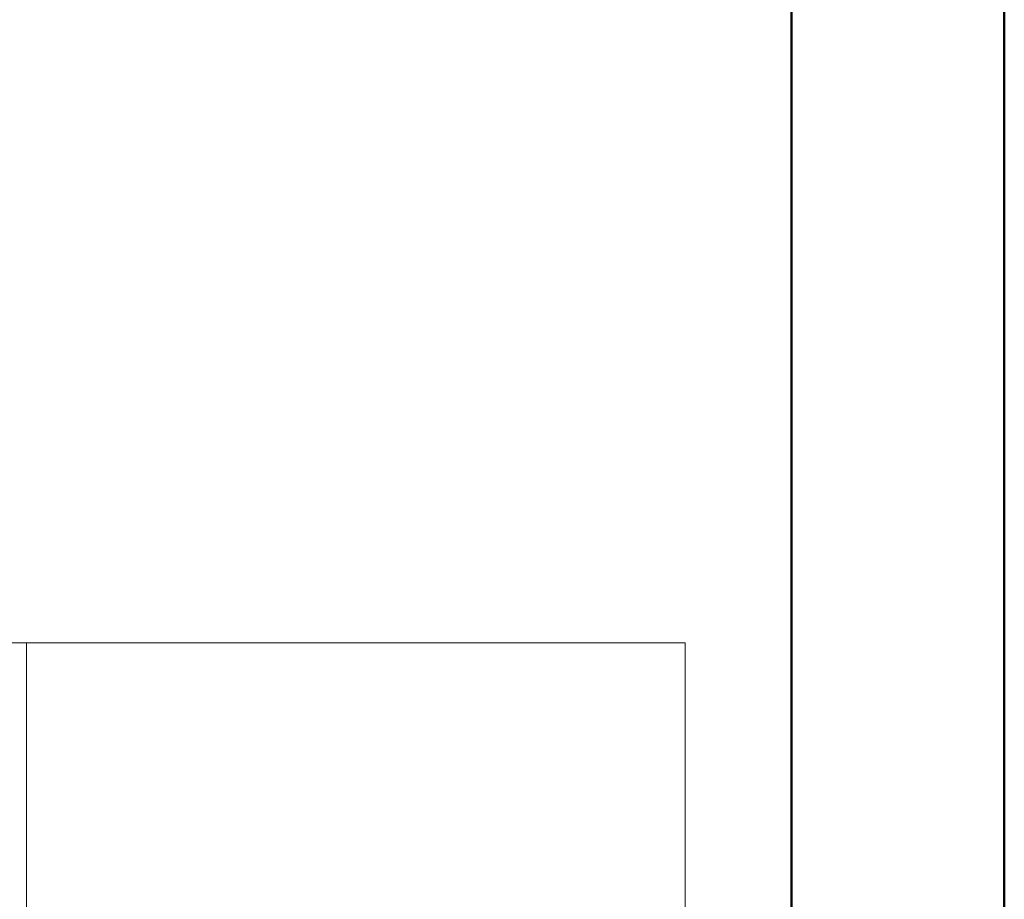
# Model space of a CAD drawing. Header units: millimetres. Extents: x 19580 to 41622, y 4748 to 42776.
# Tile 43 of 65: x 29285 to 30210, y 36135 to 36961. Entities that reach past the tile are written whole.
import ezdxf

# ---------------------------------------------------------------- set-up
doc = ezdxf.new("R2010")
doc.units = ezdxf.units.MM
for name, color, linetype, lineweight in [('A-WALL-____-MCUT', 113, 'Continuous', 50), ('A-WALL-____-OTLN', 113, 'Continuous', 20), ('I-FURN-____-OTLN', 30, 'Continuous', 20)]:
    doc.layers.add(name, color=color, linetype=linetype, lineweight=lineweight)

# ---------------------------------------------------------------- blocks, each defined once
blk = doc.blocks.new('Прямая форма - 83 new-608937-В_Этаж 01_Отопление')
at = {"layer": 'I-FURN-____-OTLN', "color": 9}
for p, q in [((-3200, -10), (-3200, -600)), ((-2581.14, -600), (-2581.14, -10)), ((-2581.14, -600), (-2581.14, -10)), ((-3200, -600), (-2581.14, -600)), ((-1581.14, -600), (-2581.14, -600))]:
    blk.add_line(p, q, dxfattribs=at)
blk = doc.blocks.new('Прямая форма - FU - 053-608938-В_Этаж 01_Отопление')
blk.add_blockref('Прямая форма - 83 new-608937-В_Этаж 01_Отопление', (0, 0))
blk = doc.blocks.new('Прямая форма - 83 new-608943-В_Этаж 01_Отопление')
at = {"layer": 'A-WALL-____-MCUT', "color": 253}
for p, q in [((6700, 0), (5300, 0)), ((5300, -200), (6700, -200))]:
    blk.add_line(p, q, dxfattribs=at)
blk = doc.blocks.new('Прямая форма - SW - 006-608944-В_Этаж 01_Отопление')
blk.add_blockref('Прямая форма - 83 new-608943-В_Этаж 01_Отопление', (0, 0))
blk = doc.blocks.new('83 new_ifc_RVT-1-В_Этаж 01_Отопление')
at = {"layer": 'A-WALL-____-OTLN', "color": 9, "lineweight": 20, "rotation": 270}
blk.add_blockref('Прямая форма - SW - 006-608944-В_Этаж 01_Отопление', (30210.28, 42475.83), dxfattribs=at)
at = {"layer": 'I-FURN-____-OTLN', "color": 9, "lineweight": 20, "rotation": 180}
blk.add_blockref('Прямая форма - FU - 053-608938-В_Этаж 01_Отопление', (26710.28, 35775.83), dxfattribs=at)

msp = doc.modelspace()

# ---------------------------------------------------------------- block references
at = {"lineweight": 9}
msp.add_blockref('83 new_ifc_RVT-1-В_Этаж 01_Отопление', (0, 0), dxfattribs=at)

doc.saveas('drawing.dxf')
